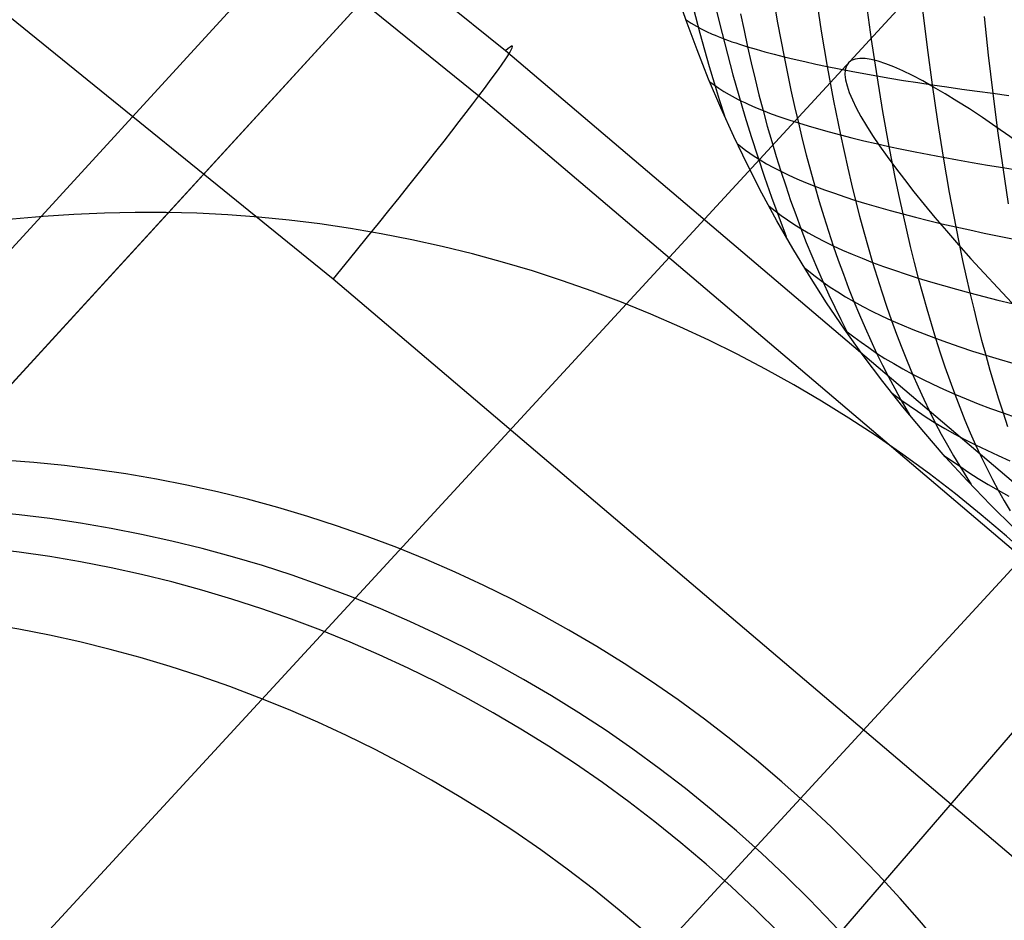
# Model space of a CAD drawing. Extents: x -274 to 274, y -220 to 276.
# Tile 139 of 164: x 189 to 194, y 213 to 218. Entities that reach past the tile are written whole.
import ezdxf

# ---------------------------------------------------------------- set-up
doc = ezdxf.new("R2010")
doc.units = 0
doc.layers.add('PREDEFINITO', color=7, linetype='CONTINUOUS')

msp = doc.modelspace()

# ---------------------------------------------------------------- linework, layer by layer
at = {"layer": 'PREDEFINITO'}
for p, q in [((204.5227, 232.9913, 1), (176.7791, 202.7145, 261.0055)), ((188.1037, 215.0732, 672.9243), (199.0157, 226.9816, 748.9079)), ((197.3964, 225.9438, 1), (169.7975, 195.8249, 259.6677)), ((189.0225, 212.9055, 724.6361), (197.7714, 222.4004, 722.6212)), ((190.8947, 211.2479, 727.1586), (200.2818, 221.4356, 724.9967)), ((191.5462, 217.7174, 752.5471), (187.7115, 220.8206, 752.6857)), ((190.189, 210.482, 722.2606), (199.5762, 220.6697, 720.0987)), ((187.5707, 220.5764, 754.1902), (191.4024, 217.4743, 754.0514)), ((181.2012, 208.2699, 674.9419), (192.1187, 220.1842, 750.9642)), ((186.8074, 219.5718, 755.0569), (190.617, 216.487, 754.9181)), ((192.9828, 218.0563, 752.3629), (193.0149, 217.8694, 752.336)), ((193.2213, 218.0162, 752.5957), (193.2508, 217.8232, 752.5701)), ((193.4935, 217.9772, 752.8068), (193.5206, 217.7785, 752.7824)), ((192.8153, 217.9168, 752.0797), (192.8337, 217.8278, 752.0635)), ((193.7972, 217.9396, 752.9963), (193.8219, 217.7355, 752.9731)), ((194.13, 217.9035, 753.1646), (194.1523, 217.6944, 753.1424)), ((192.5215, 217.8855, 751.2667), (192.5481, 217.8678, 751.366)), ((192.5481, 217.8678, 751.366), (192.5772, 217.8503, 751.4639)), ((192.5772, 217.8503, 751.4639), (192.6031, 217.8363, 751.5413)), ((193.0149, 217.8694, 752.336), (193.0496, 217.6857, 752.3039)), ((192.6031, 217.8363, 751.5413), (192.6313, 217.8223, 751.6175)), ((192.6313, 217.8223, 751.6175), (192.6619, 217.8084, 751.6924)), ((192.6619, 217.8084, 751.6924), (192.6781, 217.8015, 751.7293)), ((192.6781, 217.8015, 751.7293), (192.695, 217.7945, 751.7659)), ((192.695, 217.7945, 751.7659), (192.7125, 217.7876, 751.8022)), ((192.8337, 217.8278, 752.0635), (192.8528, 217.7395, 752.0461)), ((193.2508, 217.8232, 752.5701), (193.2827, 217.6334, 752.5395)), ((192.7125, 217.7876, 751.8022), (192.7307, 217.7807, 751.8381)), ((192.7307, 217.7807, 751.8381), (192.7495, 217.7738, 751.8736)), ((192.7495, 217.7738, 751.8736), (192.7689, 217.7669, 751.9088)), ((192.7689, 217.7669, 751.9088), (192.789, 217.76, 751.9437)), ((192.789, 217.76, 751.9437), (192.8096, 217.7532, 751.9782)), ((192.8096, 217.7532, 751.9782), (192.8528, 217.7395, 752.0461)), ((192.8528, 217.7395, 752.0461), (192.8727, 217.6521, 752.0274)), ((192.8528, 217.7395, 752.0461), (192.8985, 217.7259, 752.1126)), ((193.5206, 217.7785, 752.7824), (193.5499, 217.5829, 752.7531)), ((195.3221, 214.5088, 752.3957), (191.5462, 217.7174, 752.5471)), ((192.8985, 217.7259, 752.1126), (192.9465, 217.7124, 752.1778)), ((192.9465, 217.7124, 752.1778), (192.9969, 217.699, 752.2415)), ((192.9969, 217.699, 752.2415), (193.0496, 217.6857, 752.3039)), ((193.0496, 217.6857, 752.3039), (193.0679, 217.595, 752.2859)), ((193.0496, 217.6857, 752.3039), (193.1045, 217.6724, 752.3649)), ((193.8219, 217.7355, 752.9731), (193.8487, 217.5345, 752.945)), ((194.1523, 217.6944, 753.1424), (194.1765, 217.4885, 753.1154)), ((192.8727, 217.6521, 752.0274), (192.8933, 217.5656, 752.0073)), ((193.1045, 217.6724, 752.3649), (193.1618, 217.6593, 752.4244)), ((193.1618, 217.6593, 752.4244), (193.2212, 217.6463, 752.4827)), ((193.2212, 217.6463, 752.4827), (193.2827, 217.6334, 752.5395)), ((193.2827, 217.6334, 752.5395), (193.3172, 217.4469, 752.5037)), ((193.2827, 217.6334, 752.5395), (193.3465, 217.6206, 752.5949)), ((193.0679, 217.595, 752.2859), (193.087, 217.5053, 752.2667)), ((193.3465, 217.6206, 752.5949), (193.4122, 217.6079, 752.649)), ((193.4122, 217.6079, 752.649), (193.4801, 217.5953, 752.7017)), ((193.4801, 217.5953, 752.7017), (193.5499, 217.5829, 752.7531)), ((193.5499, 217.5829, 752.7531), (193.5815, 217.3906, 752.7187)), ((193.5499, 217.5829, 752.7531), (193.6217, 217.5706, 752.8031)), ((192.6499, 217.5508, 751.3009), (192.6724, 217.534, 751.3751)), ((192.6724, 217.534, 751.3751), (192.6977, 217.5163, 751.4528)), ((192.8933, 217.5656, 752.0073), (192.9146, 217.48, 751.9859)), ((193.6217, 217.5706, 752.8031), (193.6955, 217.5584, 752.8517)), ((193.6955, 217.5584, 752.8517), (193.7712, 217.5464, 752.899)), ((193.7712, 217.5464, 752.899), (193.8487, 217.5345, 752.945)), ((193.8487, 217.5345, 752.945), (193.8775, 217.3369, 752.9118)), ((193.8487, 217.5345, 752.945), (193.928, 217.5228, 752.9896)), ((191.4024, 217.4743, 754.0514), (195.1754, 214.2668, 753.9)), ((192.6977, 217.5163, 751.4528), (192.7248, 217.4988, 751.5296)), ((192.7248, 217.4988, 751.5296), (192.7539, 217.4813, 751.6052)), ((192.7539, 217.4813, 751.6052), (192.7854, 217.4639, 751.6796)), ((192.9146, 217.48, 751.9859), (192.9367, 217.3953, 751.9632)), ((193.087, 217.5053, 752.2667), (193.1067, 217.4165, 752.2461)), ((193.928, 217.5228, 752.9896), (194.0091, 217.5112, 753.0328)), ((194.0091, 217.5112, 753.0328), (194.0919, 217.4997, 753.0748)), ((194.0919, 217.4997, 753.0748), (194.1765, 217.4885, 753.1154)), ((194.1765, 217.4885, 753.1154), (194.2025, 217.2859, 753.0833)), ((194.1765, 217.4885, 753.1154), (194.2627, 217.4773, 753.1547)), ((192.7854, 217.4639, 751.6796), (192.8021, 217.4552, 751.7163)), ((192.8021, 217.4552, 751.7163), (192.8195, 217.4466, 751.7526)), ((192.8195, 217.4466, 751.7526), (192.8374, 217.438, 751.7886)), ((192.8374, 217.438, 751.7886), (192.8561, 217.4294, 751.8242)), ((192.8561, 217.4294, 751.8242), (192.8753, 217.4208, 751.8595)), ((192.8753, 217.4208, 751.8595), (192.8952, 217.4123, 751.8944)), ((193.3172, 217.4469, 752.5037), (193.3542, 217.264, 752.4628)), ((192.8952, 217.4123, 751.8944), (192.9367, 217.3953, 751.9632)), ((192.9367, 217.3953, 751.9632), (192.9596, 217.3117, 751.9391)), ((192.9367, 217.3953, 751.9632), (192.9808, 217.3785, 752.0305)), ((192.9808, 217.3785, 752.0305), (193.0272, 217.3617, 752.0965)), ((193.1067, 217.4165, 752.2461), (193.1271, 217.3286, 752.2242)), ((193.5815, 217.3906, 752.7187), (193.6154, 217.2021, 752.6792)), ((192.9596, 217.3117, 751.9391), (192.9833, 217.2291, 751.9136)), ((193.0272, 217.3617, 752.0965), (193.076, 217.3451, 752.1611)), ((193.076, 217.3451, 752.1611), (193.1271, 217.3286, 752.2242)), ((193.1271, 217.3286, 752.2242), (193.1482, 217.2417, 752.201)), ((193.1271, 217.3286, 752.2242), (193.1806, 217.3122, 752.286)), ((193.1806, 217.3122, 752.286), (193.2362, 217.296, 752.3463)), ((193.8775, 217.3369, 752.9118), (193.9084, 217.143, 752.8735)), ((193.2362, 217.296, 752.3463), (193.2941, 217.28, 752.4053)), ((193.2941, 217.28, 752.4053), (193.3542, 217.264, 752.4628)), ((193.3542, 217.264, 752.4628), (193.3736, 217.1741, 752.4404)), ((193.3542, 217.264, 752.4628), (193.4164, 217.2483, 752.519)), ((194.2025, 217.2859, 753.0833), (194.2304, 217.0871, 753.0462)), ((192.7986, 217.2156, 751.3318), (192.8415, 217.1823, 751.4527)), ((192.9833, 217.2291, 751.9136), (193.0077, 217.1477, 751.8868)), ((193.1482, 217.2417, 752.201), (193.17, 217.1559, 752.1764)), ((193.4164, 217.2483, 752.519), (193.4807, 217.2327, 752.5738)), ((193.4807, 217.2327, 752.5738), (193.5471, 217.2173, 752.6272)), ((193.5471, 217.2173, 752.6272), (193.6154, 217.2021, 752.6792)), ((192.8415, 217.1823, 751.4527), (192.8644, 217.1658, 751.5124)), ((192.8644, 217.1658, 751.5124), (192.8886, 217.1494, 751.5715)), ((193.17, 217.1559, 752.1764), (193.1925, 217.0712, 752.1505)), ((193.3736, 217.1741, 752.4404), (193.3937, 217.0852, 752.4166)), ((193.6154, 217.2021, 752.6792), (193.6516, 217.0175, 752.6344)), ((193.6154, 217.2021, 752.6792), (193.6858, 217.187, 752.7298)), ((193.6858, 217.187, 752.7298), (193.7581, 217.1722, 752.7791)), ((193.7581, 217.1722, 752.7791), (193.8323, 217.1575, 752.827)), ((193.8323, 217.1575, 752.827), (193.9084, 217.143, 752.8735)), ((192.8886, 217.1494, 751.5715), (192.9211, 217.1287, 751.6452)), ((192.9211, 217.1287, 751.6452), (192.9559, 217.1081, 751.7176)), ((192.9559, 217.1081, 751.7176), (192.9932, 217.0876, 751.7888)), ((193.0077, 217.1477, 751.8868), (193.0328, 217.0673, 751.8586)), ((193.9084, 217.143, 752.8735), (193.9413, 216.9531, 752.8301)), ((193.9084, 217.143, 752.8735), (193.9862, 217.1287, 752.9187)), ((193.9862, 217.1287, 752.9187), (194.0659, 217.1147, 752.9625)), ((194.0659, 217.1147, 752.9625), (194.1473, 217.1008, 753.005)), ((194.1473, 217.1008, 753.005), (194.2304, 217.0871, 753.0462)), ((192.9932, 217.0876, 751.7888), (193.0328, 217.0673, 751.8586)), ((193.0328, 217.0673, 751.8586), (193.0587, 216.9881, 751.829)), ((193.0328, 217.0673, 751.8586), (193.0749, 217.0471, 751.9269)), ((193.0749, 217.0471, 751.9269), (193.1195, 217.0271, 751.9938)), ((193.1925, 217.0712, 752.1505), (193.2157, 216.9876, 752.1233)), ((193.3937, 217.0852, 752.4166), (193.4144, 216.9974, 752.3916)), ((194.2304, 217.0871, 753.0462), (194.2602, 216.8923, 753.0039)), ((194.2304, 217.0871, 753.0462), (194.3152, 217.0736, 753.086)), ((193.1195, 217.0271, 751.9938), (193.1664, 217.0072, 752.0593)), ((193.1664, 217.0072, 752.0593), (193.2157, 216.9876, 752.1233)), ((193.4144, 216.9974, 752.3916), (193.4358, 216.9107, 752.3652)), ((193.6516, 217.0175, 752.6344), (193.6706, 216.9269, 752.6101)), ((193.0587, 216.9881, 751.829), (193.0853, 216.9101, 751.7981)), ((193.2157, 216.9876, 752.1233), (193.2396, 216.9051, 752.0947)), ((193.2157, 216.9876, 752.1233), (193.2674, 216.9681, 752.1859)), ((193.2674, 216.9681, 752.1859), (193.3213, 216.9488, 752.2471)), ((193.3213, 216.9488, 752.2471), (193.3774, 216.9296, 752.3068)), ((193.9413, 216.9531, 752.8301), (193.9764, 216.7676, 752.7814)), ((193.0853, 216.9101, 751.7981), (193.1127, 216.8334, 751.7657)), ((193.2396, 216.9051, 752.0947), (193.2642, 216.8239, 752.0647)), ((193.3774, 216.9296, 752.3068), (193.4358, 216.9107, 752.3652)), ((193.4358, 216.9107, 752.3652), (193.4578, 216.8252, 752.3374)), ((193.4358, 216.9107, 752.3652), (193.4962, 216.8921, 752.4221)), ((193.4962, 216.8921, 752.4221), (193.5588, 216.8736, 752.4776)), ((193.6706, 216.9269, 752.6101), (193.6902, 216.8373, 752.5844)), ((192.969, 216.8799, 751.3598), (193.0025, 216.8532, 751.4426)), ((193.0025, 216.8532, 751.4426), (193.0343, 216.8292, 751.5164)), ((193.1127, 216.8334, 751.7657), (193.1408, 216.7579, 751.732)), ((193.5588, 216.8736, 752.4776), (193.6235, 216.8553, 752.5317)), ((193.6235, 216.8553, 752.5317), (193.6902, 216.8373, 752.5844)), ((193.6902, 216.8373, 752.5844), (193.7103, 216.7489, 752.5574)), ((193.6902, 216.8373, 752.5844), (193.7589, 216.8195, 752.6358)), ((193.0343, 216.8292, 751.5164), (193.0677, 216.8053, 751.5894)), ((193.0677, 216.8053, 751.5894), (193.1032, 216.7815, 751.6613)), ((193.1032, 216.7815, 751.6613), (193.1408, 216.7579, 751.732)), ((193.2642, 216.8239, 752.0647), (193.2896, 216.7438, 752.0333)), ((193.4578, 216.8252, 752.3374), (193.4804, 216.7409, 752.3082)), ((193.7589, 216.8195, 752.6358), (193.8295, 216.802, 752.6857)), ((193.8295, 216.802, 752.6857), (193.902, 216.7847, 752.7343)), ((193.902, 216.7847, 752.7343), (193.9764, 216.7676, 752.7814)), ((193.1408, 216.7579, 751.732), (193.1698, 216.6837, 751.6968)), ((193.1408, 216.7579, 751.732), (193.1809, 216.7344, 751.8013)), ((193.1809, 216.7344, 751.8013), (193.2234, 216.7111, 751.8691)), ((193.2896, 216.7438, 752.0333), (193.3156, 216.6651, 752.0004)), ((193.4804, 216.7409, 752.3082), (193.5037, 216.6578, 752.2777)), ((193.7103, 216.7489, 752.5574), (193.7311, 216.6617, 752.5291)), ((193.9764, 216.7676, 752.7814), (193.9948, 216.6765, 752.7551)), ((193.9764, 216.7676, 752.7814), (194.0527, 216.7508, 752.8273)), ((194.0527, 216.7508, 752.8273), (194.1307, 216.7342, 752.8717)), ((194.1307, 216.7342, 752.8717), (194.2105, 216.7179, 752.9148)), ((193.1698, 216.6837, 751.6968), (193.1994, 216.6109, 751.6603)), ((193.2234, 216.7111, 751.8691), (193.2684, 216.688, 751.9355)), ((193.2684, 216.688, 751.9355), (193.3156, 216.6651, 752.0004)), ((193.9948, 216.6765, 752.7551), (194.0137, 216.5867, 752.7275)), ((194.2105, 216.7179, 752.9148), (194.2919, 216.7019, 752.9565)), ((193.3156, 216.6651, 752.0004), (193.3425, 216.5877, 751.9662)), ((193.3156, 216.6651, 752.0004), (193.3653, 216.6425, 752.064)), ((193.3653, 216.6425, 752.064), (193.4172, 216.6201, 752.126)), ((193.4172, 216.6201, 752.126), (193.4713, 216.5979, 752.1866)), ((193.5037, 216.6578, 752.2777), (193.5277, 216.576, 752.2458)), ((193.7311, 216.6617, 752.5291), (193.7524, 216.5758, 752.4994)), ((193.1994, 216.6109, 751.6603), (193.2297, 216.5394, 751.6223)), ((193.3425, 216.5877, 751.9662), (193.37, 216.5117, 751.9305)), ((193.4713, 216.5979, 752.1866), (193.5277, 216.576, 752.2458)), ((193.5277, 216.576, 752.2458), (193.5523, 216.4955, 752.2125)), ((193.5277, 216.576, 752.2458), (193.5862, 216.5544, 752.3036)), ((193.7524, 216.5758, 752.4994), (193.7743, 216.4911, 752.4683)), ((194.0137, 216.5867, 752.7275), (194.0331, 216.4981, 752.6985)), ((193.1633, 216.5437, 751.3848), (193.2105, 216.5065, 751.4846)), ((193.2297, 216.5394, 751.6223), (193.2606, 216.4693, 751.5831)), ((193.5862, 216.5544, 752.3036), (193.6468, 216.533, 752.3599)), ((193.6468, 216.533, 752.3599), (193.7096, 216.5119, 752.4148)), ((190.617, 216.487, 754.9181), (194.3678, 213.2974, 754.7666)), ((193.2105, 216.5065, 751.4846), (193.2606, 216.4693, 751.5831)), ((193.2606, 216.4693, 751.5831), (193.292, 216.4007, 751.5426)), ((193.2606, 216.4693, 751.5831), (193.2991, 216.4427, 751.6529)), ((193.37, 216.5117, 751.9305), (193.3983, 216.4371, 751.8934)), ((193.5523, 216.4955, 752.2125), (193.5776, 216.4164, 752.1778)), ((193.7096, 216.5119, 752.4148), (193.7743, 216.4911, 752.4683)), ((193.7743, 216.4911, 752.4683), (193.7969, 216.4077, 752.4359)), ((193.7743, 216.4911, 752.4683), (193.8411, 216.4705, 752.5204)), ((193.8411, 216.4705, 752.5204), (193.9098, 216.4503, 752.5711)), ((194.0331, 216.4981, 752.6985), (194.053, 216.4107, 752.6682)), ((193.2991, 216.4427, 751.6529), (193.3396, 216.4162, 751.7215)), ((193.3396, 216.4162, 751.7215), (193.3822, 216.3899, 751.7888)), ((193.3983, 216.4371, 751.8934), (193.4272, 216.3639, 751.8548)), ((193.5776, 216.4164, 752.1778), (193.6035, 216.3387, 752.1417)), ((193.7969, 216.4077, 752.4359), (193.82, 216.3257, 752.402)), ((193.9098, 216.4503, 752.5711), (193.9805, 216.4304, 752.6203)), ((193.9805, 216.4304, 752.6203), (194.053, 216.4107, 752.6682)), ((194.053, 216.4107, 752.6682), (194.0735, 216.3247, 752.6365)), ((194.053, 216.4107, 752.6682), (194.1274, 216.3914, 752.7147)), ((193.292, 216.4007, 751.5426), (193.3238, 216.3335, 751.5009)), ((193.3822, 216.3899, 751.7888), (193.4272, 216.3639, 751.8548)), ((193.4272, 216.3639, 751.8548), (193.4568, 216.2923, 751.8148)), ((193.4272, 216.3639, 751.8548), (193.4745, 216.3381, 751.9193)), ((194.1274, 216.3914, 752.7147), (194.2035, 216.3724, 752.7598)), ((194.2035, 216.3724, 752.7598), (194.2814, 216.3536, 752.8035)), ((193.3238, 216.3335, 751.5009), (193.3559, 216.2677, 751.4581)), ((193.4745, 216.3381, 751.9193), (193.5241, 216.3126, 751.9824)), ((193.5241, 216.3126, 751.9824), (193.576, 216.2874, 752.044)), ((193.6035, 216.3387, 752.1417), (193.6301, 216.2625, 752.1042)), ((193.82, 216.3257, 752.402), (193.8437, 216.2451, 752.3668)), ((194.0735, 216.3247, 752.6365), (194.0945, 216.2401, 752.6034)), ((193.3559, 216.2677, 751.4581), (193.3938, 216.1922, 751.4067)), ((193.4568, 216.2923, 751.8148), (193.4871, 216.2221, 751.7734)), ((193.576, 216.2874, 752.044), (193.6301, 216.2625, 752.1042)), ((193.6301, 216.2625, 752.1042), (193.6573, 216.1877, 752.0652)), ((193.6301, 216.2625, 752.1042), (193.6864, 216.2379, 752.1628)), ((193.3836, 216.2068, 751.4059), (193.4262, 216.174, 751.4835)), ((193.4871, 216.2221, 751.7734), (193.518, 216.1536, 751.7306)), ((193.6864, 216.2379, 752.1628), (193.7448, 216.2136, 752.2201)), ((193.7448, 216.2136, 752.2201), (193.8054, 216.1896, 752.2758)), ((193.8437, 216.2451, 752.3668), (193.868, 216.166, 752.3302)), ((194.0945, 216.2401, 752.6034), (194.1161, 216.1568, 752.569)), ((193.4262, 216.174, 751.4835), (193.4656, 216.1448, 751.552)), ((193.4656, 216.1448, 751.552), (193.5066, 216.1157, 751.6197)), ((193.518, 216.1536, 751.7306), (193.5496, 216.0866, 751.6863)), ((193.6573, 216.1877, 752.0652), (193.6852, 216.1145, 752.0247)), ((193.8054, 216.1896, 752.2758), (193.868, 216.166, 752.3302)), ((193.868, 216.166, 752.3302), (193.8929, 216.0883, 752.2921)), ((193.868, 216.166, 752.3302), (193.9326, 216.1427, 752.3831)), ((193.9326, 216.1427, 752.3831), (193.9992, 216.1198, 752.4345)), ((194.1161, 216.1568, 752.569), (194.1382, 216.075, 752.5332)), ((193.5066, 216.1157, 751.6197), (193.5496, 216.0866, 751.6863)), ((193.6852, 216.1145, 752.0247), (193.7138, 216.0429, 751.9828)), ((193.9992, 216.1198, 752.4345), (194.0677, 216.0972, 752.4846)), ((194.0677, 216.0972, 752.4846), (194.1382, 216.075, 752.5332)), ((193.5496, 216.0866, 751.6863), (193.5817, 216.0213, 751.6408)), ((193.5496, 216.0866, 751.6863), (193.5947, 216.0578, 751.7517)), ((193.5947, 216.0578, 751.7517), (193.6419, 216.0292, 751.8157)), ((193.7138, 216.0429, 751.9828), (193.7431, 215.9729, 751.9395)), ((193.8929, 216.0883, 752.2921), (193.9184, 216.0122, 752.2526)), ((194.1382, 216.075, 752.5332), (194.1608, 215.9947, 752.4959)), ((194.1382, 216.075, 752.5332), (194.2104, 216.0531, 752.5804)), ((194.2104, 216.0531, 752.5804), (194.2845, 216.0317, 752.6262)), ((193.5817, 216.0213, 751.6408), (193.6144, 215.9574, 751.5939)), ((193.6419, 216.0292, 751.8157), (193.6914, 216.0009, 751.8783)), ((193.6914, 216.0009, 751.8783), (193.7431, 215.9729, 751.9395)), ((193.9184, 216.0122, 752.2526), (193.9445, 215.9377, 752.2117)), ((194.1608, 215.9947, 752.4959), (194.184, 215.9159, 752.4573)), ((193.6144, 215.9574, 751.5939), (193.6474, 215.8952, 751.5459)), ((193.7431, 215.9729, 751.9395), (193.773, 215.9045, 751.8946)), ((193.7431, 215.9729, 751.9395), (193.7969, 215.9453, 751.9992)), ((193.7969, 215.9453, 751.9992), (193.8529, 215.918, 752.0574)), ((193.9445, 215.9377, 752.2117), (193.9712, 215.8648, 752.1693)), ((193.6474, 215.8952, 751.5459), (193.6807, 215.8344, 751.4968)), ((193.773, 215.9045, 751.8946), (193.8035, 215.8379, 751.8483)), ((193.8529, 215.918, 752.0574), (193.911, 215.8912, 752.1141)), ((193.911, 215.8912, 752.1141), (193.9712, 215.8648, 752.1693)), ((194.184, 215.9159, 752.4573), (194.2077, 215.8387, 752.4172)), ((193.6334, 215.8693, 751.4233), (193.6807, 215.8344, 751.4968)), ((193.6807, 215.8344, 751.4968), (193.7264, 215.7536, 751.4281)), ((193.6807, 215.8344, 751.4968), (193.7245, 215.8032, 751.5618)), ((193.8035, 215.8379, 751.8483), (193.8347, 215.773, 751.8005)), ((193.9712, 215.8648, 752.1693), (193.9985, 215.7936, 752.1255)), ((193.9712, 215.8648, 752.1693), (194.0334, 215.8388, 752.2231)), ((194.0334, 215.8388, 752.2231), (194.0977, 215.8131, 752.2754)), ((194.2077, 215.8387, 752.4172), (194.2319, 215.7631, 752.3758)), ((193.7245, 215.8032, 751.5618), (193.77, 215.7719, 751.626)), ((193.77, 215.7719, 751.626), (193.8173, 215.7408, 751.6892)), ((193.8347, 215.773, 751.8005), (193.8664, 215.7099, 751.7512)), ((193.9985, 215.7936, 752.1255), (194.0264, 215.724, 752.0802)), ((194.0977, 215.8131, 752.2754), (194.1638, 215.7879, 752.3263)), ((194.1638, 215.7879, 752.3263), (194.2319, 215.7631, 752.3758)), ((193.8173, 215.7408, 751.6892), (193.8664, 215.7099, 751.7512)), ((194.0264, 215.724, 752.0802), (194.0549, 215.6563, 752.0334)), ((194.2319, 215.7631, 752.3758), (194.2567, 215.6892, 752.3328)), ((194.2319, 215.7631, 752.3758), (194.3019, 215.7387, 752.4237)), ((193.8664, 215.7099, 751.7512), (193.8987, 215.6487, 751.7004)), ((193.8664, 215.7099, 751.7512), (193.9177, 215.6794, 751.8118)), ((193.9177, 215.6794, 751.8118), (193.971, 215.6493, 751.871)), ((193.8987, 215.6487, 751.7004), (193.9314, 215.5892, 751.6484)), ((193.971, 215.6493, 751.871), (194.0265, 215.6197, 751.9288)), ((194.0265, 215.6197, 751.9288), (194.084, 215.5904, 751.9851)), ((194.0549, 215.6563, 752.0334), (194.084, 215.5904, 751.9851)), ((193.9314, 215.5892, 751.6484), (193.9645, 215.5314, 751.5952)), ((194.084, 215.5904, 751.9851), (194.1136, 215.5264, 751.9352)), ((194.084, 215.5904, 751.9851), (194.1436, 215.5616, 752.0399)), ((194.1436, 215.5616, 752.0399), (194.2052, 215.5332, 752.0932)), ((193.9166, 215.5311, 751.4355), (193.9978, 215.4752, 751.5409)), ((193.9645, 215.5314, 751.5952), (193.9978, 215.4752, 751.5409)), ((194.1136, 215.5264, 751.9352), (194.1439, 215.4642, 751.8839)), ((194.2052, 215.5332, 752.0932), (194.2688, 215.5053, 752.145)), ((193.9978, 215.4752, 751.5409), (194.0591, 215.376, 751.4393)), ((193.9978, 215.4752, 751.5409), (194.0472, 215.4425, 751.6015)), ((194.1439, 215.4642, 751.8839), (194.1747, 215.404, 751.8311)), ((194.0472, 215.4425, 751.6015), (194.0983, 215.41, 751.6611)), ((194.0983, 215.41, 751.6611), (194.1513, 215.3777, 751.7196)), ((194.1747, 215.404, 751.8311), (194.2061, 215.3456, 751.7768)), ((194.1513, 215.3777, 751.7196), (194.2061, 215.3456, 751.7768)), ((194.2061, 215.3456, 751.7768), (194.238, 215.2892, 751.7212)), ((194.2061, 215.3456, 751.7768), (194.2629, 215.314, 751.8326)), ((194.238, 215.2892, 751.7212), (194.2703, 215.2346, 751.6642)), ((194.9599, 214.8237, 752.4112), (191.4396, 210.7424, 727.0446))]:
    msp.add_line(p, q, dxfattribs=at)
at = {"layer": 'PREDEFINITO', "extrusion": (0.140503, 0.153332, 0.978135)}
msp.add_circle((1.9195, -134.262, 795.2989), 7, dxfattribs=at)
at = {"layer": 'PREDEFINITO', "extrusion": (0.669518, 0.726615, -0.154194)}
msp.add_circle((2.7604, 759.8626, 176.0538), 2.5, dxfattribs=at)
at = {"layer": 'PREDEFINITO', "extrusion": (-0.14052, -0.153351, -0.97813)}
msp.add_circle((-1.9195, -134.2425, -729.1933), 7, dxfattribs=at)
at = {"layer": 'PREDEFINITO', "extrusion": (-0.140461, -0.153286, -0.978148)}
msp.add_circle((-1.9195, -134.3076, -720.5421), 7, dxfattribs=at)
at = {"layer": 'PREDEFINITO', "extrusion": (-0.13977, -0.152533, -0.978365)}
msp.add_circle((-1.9195, -135.0587, -718.6558), 7, dxfattribs=at)
at = {"layer": 'PREDEFINITO', "extrusion": (-0.137858, -0.150446, -0.978959)}
msp.add_circle((-1.9195, -137.1349, -717.054), 7, dxfattribs=at)
at = {"layer": 'PREDEFINITO', "extrusion": (-0.134261, -0.14652, -0.980054)}
msp.add_circle((-1.9195, -141.0248, -713.8122), 7, dxfattribs=at)
at = {"layer": 'PREDEFINITO', "extrusion": (-0.123218, -0.134469, -0.983227)}
msp.add_circle((-1.9195, -152.8069, -700.603), 7, dxfattribs=at)
at = {"layer": 'PREDEFINITO', "extrusion": (0.83527, 0.085112, 0.543213)}
msp.add_arc((198.6435, 509.4108, 587.8588), 5.7946, 41.91149, 116.83818, dxfattribs=at)
at = {"layer": 'PREDEFINITO', "extrusion": (0.820551, 0.088518, 0.564678)}
msp.add_arc((197.3852, 493.5711, 601.6374), 5.4892, 47.6431, 110.7263, dxfattribs=at)
at = {"layer": 'PREDEFINITO', "extrusion": (-0.769428, 0.638049, 0.029568)}
msp.add_arc((-287.9041, 752.8843, 13.7843), 2, 102.0046, 192.0006, dxfattribs=at)

doc.saveas('drawing.dxf')
